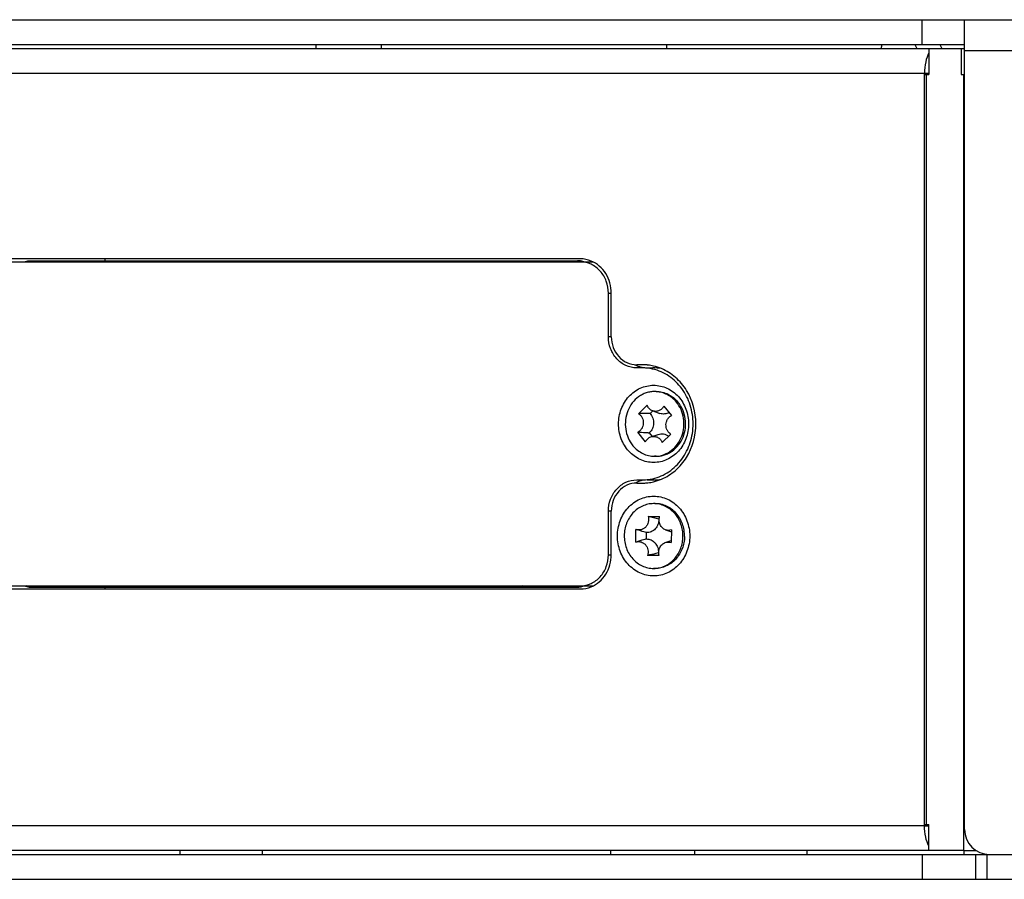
# Model space of a CAD drawing. Header units: millimetres. Extents: x 0 to 420, y 0 to 297.
# Tile 39 of 50: x 262 to 281, y 186 to 203. Entities that reach past the tile are written whole.
import ezdxf

# ---------------------------------------------------------------- set-up
doc = ezdxf.new("R2010")
doc.units = ezdxf.units.MM
doc.header["$LTSCALE"] = 23.1
doc.layers.get('0').update_dxf_attribs({"linetype": 'CONTINUOUS'})
doc.layers.add('02___PRT_ALL_AXES', color=7, linetype='CONTINUOUS')

msp = doc.modelspace()

# ---------------------------------------------------------------- linework, layer by layer
at = {"color": 3, "linetype": 'Continuous'}
for p, q in [((49.031, 202.9976), (293.031, 202.9976)), ((280.5129, 186.7476), (280.5129, 202.9976)), ((256.0482, 202.4226), (280.4431, 202.4226)), ((279.7988, 202.4226), (279.7988, 201.8976)), ((280.4431, 202.4226), (280.4431, 201.8976)), ((293.031, 202.3726), (280.5129, 202.3726)), ((255.8369, 201.9226), (279.7097, 201.9226)), ((279.7097, 186.8226), (279.7097, 201.9226)), ((279.7097, 201.8976), (279.7988, 201.8976)), ((279.746, 186.8476), (279.746, 201.8976)), ((280.4431, 201.8976), (280.5129, 201.8976)), ((280.4959, 186.3226), (280.4959, 201.8976)), ((279.7097, 186.8226), (255.8369, 186.8226)), ((279.7097, 186.8476), (279.7988, 186.8476)), ((279.7988, 186.3226), (279.7988, 186.8476)), ((280.4959, 186.7726), (280.5129, 186.7726)), ((280.4959, 186.3226), (256.0482, 186.3226)), ((281.0129, 186.2476), (295.1685, 186.2476))]:
    msp.add_line(p, q, dxfattribs=at)
at = {"color": 7, "linetype": 'Continuous'}
for p, q in [((279.6648, 202.4976), (279.6648, 202.9976)), ((249.9417, 202.4976), (280.5129, 202.4976)), ((274.53, 202.4976), (274.53, 202.4226)), ((279.5133, 202.4976), (279.5544, 202.4226)), ((280.0171, 202.4976), (280.0581, 202.4226)), ((280.4431, 202.4226), (280.5129, 202.4226)), ((279.7097, 201.9226), (279.7988, 201.9226)), ((263.257, 198.1988), (263.257, 198.1613)), ((261.2437, 198.1363), (273.0572, 198.1363)), ((261.7719, 198.1613), (272.7435, 198.1613)), ((273.3655, 197.5113), (273.4222, 197.5113)), ((273.3655, 196.6363), (273.3655, 197.5113)), ((273.4222, 196.6363), (273.3655, 196.6363)), ((274.0453, 196.0113), (273.932, 196.0113)), ((274.1433, 196.0113), (274.2566, 196.0113)), ((274.3247, 195.5363), (274.293, 195.5363)), ((273.9685, 195.0904), (274.1399, 195.2622)), ((274.4779, 195.2443), (274.6336, 195.0552)), ((274.2548, 195.1473), (274.2016, 195.0939)), ((274.256, 195.1469), (274.4001, 195.0966)), ((274.108, 194.5283), (273.9523, 194.7174)), ((274.1848, 194.706), (274.2431, 194.6352)), ((274.2162, 194.6258), (274.3603, 194.676)), ((274.6174, 194.6823), (274.446, 194.5105)), ((274.3247, 194.2363), (274.293, 194.2363)), ((273.932, 193.7613), (274.0453, 193.7613)), ((274.1433, 193.7613), (274.2566, 193.7613)), ((274.3035, 193.2863), (274.2718, 193.2863)), ((273.4222, 193.1363), (273.3655, 193.1363)), ((273.3655, 192.2613), (273.3655, 193.1363)), ((274.161, 193.0298), (274.3925, 193.0263)), ((274.3827, 192.9761), (274.3762, 192.9762)), ((273.9152, 192.514), (273.9184, 192.7695)), ((273.9245, 192.7673), (273.9184, 192.7695)), ((273.9245, 192.7672), (273.9389, 192.7622)), ((274.1239, 192.7055), (274.1222, 192.5766)), ((274.5136, 192.7582), (274.628, 192.7183)), ((274.6285, 192.7586), (274.6252, 192.5031)), ((273.9152, 192.514), (273.9163, 192.5144)), ((274.5054, 192.5054), (274.6258, 192.5474)), ((274.3677, 192.2982), (274.3738, 192.2981)), ((273.3655, 192.2613), (273.4222, 192.2613)), ((274.3827, 192.2428), (274.1511, 192.2464)), ((274.3035, 191.9863), (274.2718, 191.9863)), ((261.2437, 191.6363), (273.0572, 191.6363)), ((261.7719, 191.6113), (272.7435, 191.6113)), ((263.257, 191.6113), (263.257, 191.5738)), ((279.7097, 186.8226), (279.7988, 186.8226)), ((249.5299, 186.2476), (281.0129, 186.2476)), ((264.7644, 186.3226), (264.7644, 186.2476)), ((266.4159, 186.3226), (266.4159, 186.2476)), ((273.4158, 186.2476), (273.4158, 186.3226)), ((275.0894, 186.3226), (275.0894, 186.2476)), ((277.356, 186.2476), (277.356, 186.3226)), ((279.6622, 186.2476), (279.6622, 185.7476)), ((280.4959, 186.3226), (280.7504, 186.3226)), ((280.4975, 186.3226), (280.4975, 186.2476)), ((280.7292, 186.2476), (280.7292, 185.7476)), ((280.9565, 186.2476), (280.9565, 185.7476)), ((46.7935, 185.7476), (295.2935, 185.7476))]:
    msp.add_line(p, q, dxfattribs=at)
for centre, radius, start, end in [((272.7434, 197.8202), 0.3411, 79.93063, 89.98956), ((272.7431, 197.8187), 0.3426, 74.68959, 79.91685), ((272.7418, 197.949), 0.2126, 65.4217, 72.72551), ((272.7401, 197.945), 0.2169, 62.14165, 65.43276), ((272.7401, 197.8085), 0.3533, 68.26295, 74.66269), ((273.0103, 197.6226), 0.5137, 83.91896, 89.99019), ((274.1503, 196.5486), 0.5384, 242.00283, 248.87317), ((274.1458, 196.5373), 0.5262, 248.87674, 255.85462), ((274.144, 196.5306), 0.5193, 255.87264, 257.96384), ((274.1439, 196.5303), 0.5191, 257.9636, 262.86483), ((274.0446, 195.0796), 0.9317, 77.11003, 89.96126), ((274.1434, 196.5258), 0.5144, 262.86077, 269.98657), ((274.0443, 195.0783), 0.9331, 76.8073, 77.10811), ((274.2561, 195.0814), 0.9299, 79.18184, 89.97221), ((274.2929, 195.0019), 0.5345, 86.60758, 89.99481), ((274.1574, 188.8275), 6.2665, 89.59605, 89.84174), ((274.3319, 200.5661), 5.862, 268.3146, 268.56157), ((274.293, 194.7701), 0.5337, 269.99655, 273.39659), ((274.1503, 193.224), 0.5384, 111.12683, 117.99717), ((274.1458, 193.2354), 0.5262, 104.14538, 111.12326), ((274.144, 193.242), 0.5193, 102.03616, 104.12736), ((274.1439, 193.2423), 0.5191, 97.13517, 102.0364), ((274.0446, 194.693), 0.9317, 270.03874, 282.88997), ((274.1434, 193.2469), 0.5144, 90.01343, 97.13923), ((274.0443, 194.6944), 0.9331, 282.89189, 283.1927), ((274.2561, 194.6913), 0.9299, 270.02779, 280.81816), ((274.2718, 192.7525), 0.5338, 86.60161, 90.00209), ((270.7862, 179.0159), 14.4146, 75.57848, 76.45997), ((274.1398, 192.9187), 0.2138, 265.7166, 266.47992), ((274.1317, 192.3632), 0.2136, 91.8217, 92.52772), ((274.2718, 192.5206), 0.5343, 270.00437, 273.39987), ((274.2718, 192.5212), 0.5349, 273.39951, 273.63454), ((272.7434, 191.9525), 0.3411, 270.01044, 280.06937), ((272.7431, 191.9539), 0.3426, 280.08315, 285.31041), ((272.7418, 191.8237), 0.2126, 287.27449, 294.5783), ((272.7401, 191.8276), 0.2169, 294.56724, 297.85835), ((272.7401, 191.9641), 0.3533, 285.33731, 291.73705), ((273.0103, 192.15), 0.5137, 270.00981, 276.08104)]:
    msp.add_arc(centre, radius, start, end, dxfattribs=at)
at = {"color": 3, "linetype": 'Continuous'}
msp.add_arc((281.0129, 186.7476), 0.5, 180, 270, dxfattribs=at)
at = {"color": 7, "linetype": 'Continuous'}
for centre, start_param, end_param in [((279.9009, 202.1063), 1.3680041, 1.4072712), ((279.9009, 202.83), -4.5404192, -4.5250453)]:
    msp.add_ellipse(centre, major_axis=(0, 1.9425), ratio=0.5533981, start_param=start_param, end_param=end_param, dxfattribs=at)
at = {"color": 3, "linetype": 'Continuous'}
for points, knots in [([(279.7986, 202.3301), (279.7663, 202.2757), (279.7229, 202.1395), (279.7097, 201.9994), (279.7097, 201.9226)], [0, 0, 0, 0, 0.4516088, 1, 1, 1, 1]), ([(273.5468, 192.6363), (273.5468, 192.74), (273.5834, 192.9468), (273.7418, 193.2122), (273.983, 193.3931), (274.2718, 193.4576), (274.5607, 193.3931), (274.8018, 193.2122), (274.9603, 192.9468), (274.9969, 192.74), (274.9969, 192.6363)], [0, 0, 0, 0, 0.1306245, 0.2580191, 0.3807253, 0.5, 0.6192747, 0.7419809, 0.8693755, 1, 1, 1, 1]), ([(274.9969, 192.6363), (274.9969, 192.5326), (274.9603, 192.3258), (274.8018, 192.0605), (274.5607, 191.8795), (274.2718, 191.815), (273.983, 191.8795), (273.7418, 192.0605), (273.5834, 192.3258), (273.5468, 192.5326), (273.5468, 192.6363)], [0, 0, 0, 0, 0.1306245, 0.2580191, 0.3807253, 0.5, 0.6192747, 0.7419809, 0.8693755, 1, 1, 1, 1]), ([(279.7986, 186.415), (279.7663, 186.4694), (279.7229, 186.6057), (279.7097, 186.7457), (279.7097, 186.8226)], [0, 0, 0, 0, 0.4516088, 1, 1, 1, 1])]:
    msp.add_open_spline(points, degree=3, knots=knots, dxfattribs=at)
at = {"color": 7, "linetype": 'Continuous'}
for points, knots in [([(261.6445, 198.1367), (261.6746, 198.1487), (261.7175, 198.1592), (261.761, 198.1613), (261.7719, 198.1613)], [0, 0, 0, 0, 0.7470527, 1, 1, 1, 1]), ([(261.6921, 198.1372), (261.6985, 198.1411), (261.7231, 198.1544), (261.7514, 198.1613), (261.7719, 198.1613)], [0, 0, 0, 0, 0.2657486, 1, 1, 1, 1]), ([(271.6389, 198.1372), (271.6452, 198.1411), (271.6698, 198.1544), (271.6981, 198.1613), (271.7187, 198.1613)], [0, 0, 0, 0, 0.2657486, 1, 1, 1, 1]), ([(271.7187, 198.1613), (271.7439, 198.1613), (271.7782, 198.1548), (271.809, 198.1408), (271.8165, 198.1368)], [0, 0, 0, 0, 0.7468912, 1, 1, 1, 1]), ([(273.3655, 197.5113), (273.3655, 197.5923), (273.337, 197.7539), (273.2131, 197.9612), (273.025, 198.1026), (272.8731, 198.1363), (272.7991, 198.1363)], [0, 0, 0, 0, 0.2612433, 0.5160371, 0.7614432, 1, 1, 1, 1]), ([(273.932, 196.0113), (273.858, 196.0113), (273.7061, 196.0451), (273.518, 196.1864), (273.3941, 196.3938), (273.3655, 196.5553), (273.3655, 196.6363)], [0, 0, 0, 0, 0.2385568, 0.4839629, 0.7387567, 1, 1, 1, 1]), ([(274.2572, 193.7859), (274.371, 193.8126), (274.5935, 193.9116), (274.8565, 194.1695), (275.0261, 194.5071), (275.0844, 194.8863), (275.0261, 195.2655), (274.8565, 195.6032), (274.5935, 195.861), (274.371, 195.9601), (274.2572, 195.9867)], [0, 0, 0, 0, 0.1196385, 0.2429776, 0.3702539, 0.5, 0.6297461, 0.7570224, 0.8803615, 1, 1, 1, 1]), ([(273.5694, 194.8863), (273.5694, 194.9868), (273.6049, 195.1871), (273.7584, 195.4442), (273.992, 195.6195), (274.2718, 195.682), (274.5516, 195.6195), (274.7853, 195.4442), (274.9388, 195.1871), (274.9742, 194.9868), (274.9742, 194.8863)], [0, 0, 0, 0, 0.1306217, 0.258019, 0.3807245, 0.5, 0.6192755, 0.7419809, 0.8693783, 1, 1, 1, 1]), ([(274.293, 195.5363), (274.2647, 195.5363), (274.2078, 195.5318), (274.1244, 195.5115), (274.0446, 195.4782), (273.9446, 195.4171), (273.8365, 195.3115), (273.7461, 195.1513), (273.7005, 194.9699), (273.7033, 194.7818), (273.7541, 194.6021), (273.8185, 194.4959), (273.857, 194.4492)], [0, 0, 0, 0, 0.0589062, 0.1180735, 0.1777383, 0.2380905, 0.3609726, 0.4872361, 0.6159765, 0.745554, 0.8740886, 1, 1, 1, 1]), ([(274.729, 195.3234), (274.7035, 195.3543), (274.6471, 195.4109), (274.5482, 195.4767), (274.4394, 195.5202), (274.3628, 195.5331), (274.3246, 195.5354)], [0, 0, 0, 0, 0.2561292, 0.5074988, 0.7549679, 1, 1, 1, 1]), ([(274.3247, 195.5363), (274.3655, 195.5363), (274.448, 195.5268), (274.5657, 195.4846), (274.6728, 195.4165), (274.7335, 195.3564), (274.7607, 195.3234)], [0, 0, 0, 0, 0.2450798, 0.4923747, 0.7436608, 1, 1, 1, 1]), ([(274.256, 195.1469), (274.2431, 195.1513), (274.2181, 195.1635), (274.1853, 195.1898), (274.1584, 195.2231), (274.1452, 195.2487), (274.1399, 195.2622)], [0, 0, 0, 0, 0.2427172, 0.4900476, 0.7425752, 1, 1, 1, 1]), ([(274.4779, 195.2443), (274.4676, 195.2239), (274.4408, 195.1867), (274.3848, 195.1484), (274.32, 195.1331), (274.2763, 195.1398), (274.256, 195.1469)], [0, 0, 0, 0, 0.2595044, 0.5105625, 0.7556025, 1, 1, 1, 1]), ([(274.3246, 194.2373), (274.3799, 194.2405), (274.4912, 194.2649), (274.6404, 194.3507), (274.7616, 194.4784), (274.8457, 194.6376), (274.8864, 194.8159), (274.881, 194.9995), (274.8298, 195.1744), (274.7665, 195.2778), (274.729, 195.3234)], [0, 0, 0, 0, 0.1178329, 0.2378433, 0.3610862, 0.4875782, 0.6163636, 0.7458397, 0.8742148, 1, 1, 1, 1]), ([(274.3247, 194.2363), (274.353, 194.2363), (274.4099, 194.2409), (274.4932, 194.2611), (274.5731, 194.2944), (274.6731, 194.3555), (274.7811, 194.4612), (274.8715, 194.6213), (274.9171, 194.8028), (274.9143, 194.9909), (274.8636, 195.1705), (274.7991, 195.2767), (274.7607, 195.3234)], [0, 0, 0, 0, 0.0589062, 0.1180735, 0.1777383, 0.2380906, 0.3609729, 0.4872364, 0.6159768, 0.7455541, 0.8740883, 1, 1, 1, 1]), ([(273.9685, 195.0904), (273.9839, 195.0809), (274.0125, 195.057), (274.0442, 195.0103), (274.0631, 194.9561), (274.0678, 194.8983), (274.0581, 194.8412), (274.0346, 194.7891), (273.999, 194.746), (273.9685, 194.7252), (273.9523, 194.7174)], [0, 0, 0, 0, 0.1212183, 0.2457331, 0.372997, 0.5016705, 0.6300419, 0.7564802, 0.8798726, 1, 1, 1, 1]), ([(274.1747, 195.0941), (274.1578, 195.0941), (274.089, 195.094), (274.0203, 195.0926), (273.9685, 195.0904)], [0, 0, 0, 0, 0.2464764, 1, 1, 1, 1]), ([(274.2016, 195.0939), (274.2134, 195.081), (274.2347, 195.0523), (274.2651, 194.9871), (274.2786, 194.8957), (274.2573, 194.8058), (274.2213, 194.744), (274.1977, 194.7176), (274.1848, 194.706)], [0, 0, 0, 0, 0.1229827, 0.2481971, 0.5014907, 0.7538983, 0.8781468, 1, 1, 1, 1]), ([(274.5837, 195.1158), (274.5699, 195.1076), (274.5408, 195.0941), (274.4939, 195.0839), (274.4461, 195.0842), (274.415, 195.0914), (274.4001, 195.0966)], [0, 0, 0, 0, 0.2524348, 0.5019184, 0.7503963, 1, 1, 1, 1]), ([(274.6174, 194.6823), (274.602, 194.6917), (274.5734, 194.7157), (274.5417, 194.7623), (274.5229, 194.8166), (274.5181, 194.8744), (274.5278, 194.9314), (274.5513, 194.9835), (274.5869, 195.0266), (274.6174, 195.0474), (274.6336, 195.0552)], [0, 0, 0, 0, 0.1212183, 0.2457331, 0.372997, 0.5016705, 0.6300419, 0.7564802, 0.8798726, 1, 1, 1, 1]), ([(274.9742, 194.8863), (274.9742, 194.7859), (274.9388, 194.5856), (274.7853, 194.3284), (274.5516, 194.1532), (274.2718, 194.0907), (273.992, 194.1532), (273.7584, 194.3284), (273.6049, 194.5856), (273.5694, 194.7859), (273.5694, 194.8863)], [0, 0, 0, 0, 0.1306217, 0.258019, 0.3807245, 0.5, 0.6192755, 0.7419809, 0.8693783, 1, 1, 1, 1]), ([(274.1595, 194.7067), (274.1424, 194.7072), (274.0733, 194.7095), (274.0043, 194.7133), (273.9523, 194.7174)], [0, 0, 0, 0, 0.2466732, 1, 1, 1, 1]), ([(274.3602, 194.676), (274.3778, 194.6822), (274.4147, 194.69), (274.4711, 194.687), (274.5252, 194.6695), (274.5575, 194.649), (274.5722, 194.637)], [0, 0, 0, 0, 0.2485337, 0.4961873, 0.7458753, 1, 1, 1, 1]), ([(273.857, 194.4492), (273.8841, 194.4162), (273.9448, 194.3561), (274.0519, 194.288), (274.1696, 194.2459), (274.2521, 194.2363), (274.2929, 194.2363)], [0, 0, 0, 0, 0.2563379, 0.5076258, 0.7549202, 1, 1, 1, 1]), ([(274.108, 194.5283), (274.1194, 194.5508), (274.1496, 194.5915), (274.1933, 194.6178), (274.2162, 194.6258)], [0, 0, 0, 0, 0.5090526, 1, 1, 1, 1]), ([(274.2162, 194.6258), (274.2379, 194.6333), (274.2849, 194.6399), (274.3539, 194.6206), (274.4114, 194.5757), (274.437, 194.5333), (274.446, 194.5105)], [0, 0, 0, 0, 0.2434086, 0.4879518, 0.7394838, 1, 1, 1, 1]), ([(273.3655, 193.1363), (273.3655, 193.2173), (273.3941, 193.3789), (273.518, 193.5862), (273.7061, 193.7276), (273.858, 193.7613), (273.932, 193.7613)], [0, 0, 0, 0, 0.2612433, 0.5160371, 0.7614432, 1, 1, 1, 1]), ([(274.2718, 193.2863), (274.2336, 193.2863), (274.1567, 193.278), (274.0461, 193.2412), (273.9442, 193.1814), (273.8548, 193.1012), (273.7812, 193.0035), (273.7262, 192.8921), (273.6918, 192.7713), (273.6833, 192.6874), (273.6828, 192.6453)], [0, 0, 0, 0, 0.1189583, 0.2388601, 0.3604884, 0.4843419, 0.6105696, 0.7389676, 0.8690192, 1, 1, 1, 1]), ([(274.8926, 192.6273), (274.8931, 192.6701), (274.8865, 192.7558), (274.854, 192.8796), (274.8, 192.9941), (274.7265, 193.0948), (274.6364, 193.1777), (274.5332, 193.2395), (274.4207, 193.2777), (274.3424, 193.2863), (274.3035, 193.2863)], [0, 0, 0, 0, 0.1309278, 0.2610144, 0.3894916, 0.5157964, 0.6396905, 0.7613047, 0.88114, 1, 1, 1, 1]), ([(274.8609, 192.6273), (274.8614, 192.6687), (274.8553, 192.7514), (274.8249, 192.8714), (274.7744, 192.983), (274.7056, 193.082), (274.6208, 193.1649), (274.5232, 193.2286), (274.4162, 193.2706), (274.341, 193.2831), (274.3035, 193.2854)], [0, 0, 0, 0, 0.130703, 0.2606232, 0.3890357, 0.5153944, 0.6394382, 0.761235, 0.8811903, 1, 1, 1, 1]), ([(274.161, 193.0298), (274.1663, 193.0117), (274.1724, 192.9739), (274.1673, 192.917), (274.1486, 192.8637), (274.1174, 192.8177), (274.076, 192.7826), (274.0274, 192.7611), (273.9751, 192.755), (273.9407, 192.7616), (273.9245, 192.7673)], [0, 0, 0, 0, 0.1307135, 0.2616609, 0.391173, 0.5179317, 0.6413758, 0.761907, 0.8808285, 1, 1, 1, 1]), ([(274.3762, 192.9762), (274.3775, 192.9404), (274.3667, 192.8684), (274.3206, 192.7906), (274.2687, 192.7447), (274.2243, 192.72), (274.1763, 192.706), (274.1431, 192.7043), (274.1267, 192.7053)], [0, 0, 0, 0, 0.260819, 0.5150784, 0.6391483, 0.7608615, 0.8808228, 1, 1, 1, 1]), ([(274.5136, 192.7582), (274.5015, 192.7624), (274.4779, 192.7737), (274.4467, 192.7977), (274.4205, 192.8281), (274.3934, 192.8756), (274.377, 192.9439), (274.3841, 193), (274.3925, 193.0263)], [0, 0, 0, 0, 0.1188436, 0.2397816, 0.3631146, 0.4887517, 0.7438306, 1, 1, 1, 1]), ([(274.1239, 192.7055), (274.1084, 192.7097), (274.0463, 192.7271), (273.9846, 192.7463), (273.9389, 192.7622)], [0, 0, 0, 0, 0.24886, 1, 1, 1, 1]), ([(274.6285, 192.7586), (274.6102, 192.7521), (274.5711, 192.7451), (274.5319, 192.7518), (274.5136, 192.7582)], [0, 0, 0, 0, 0.5000644, 1, 1, 1, 1]), ([(273.6828, 192.6453), (273.6823, 192.6025), (273.6888, 192.5169), (273.7214, 192.393), (273.7754, 192.2785), (273.8489, 192.1778), (273.9389, 192.0949), (274.0422, 192.0331), (274.1546, 191.9949), (274.233, 191.9863), (274.2719, 191.9863)], [0, 0, 0, 0, 0.1309274, 0.261015, 0.3894918, 0.5157967, 0.6396907, 0.7613047, 0.88114, 1, 1, 1, 1]), ([(273.9163, 192.5144), (273.9328, 192.5202), (273.9676, 192.5267), (274.0205, 192.5203), (274.0697, 192.498), (274.1112, 192.4619), (274.142, 192.4148), (274.1601, 192.3604), (274.164, 192.3027), (274.157, 192.2646), (274.1511, 192.2464)], [0, 0, 0, 0, 0.1190952, 0.2379726, 0.3585231, 0.4820546, 0.6089335, 0.738533, 0.8694628, 1, 1, 1, 1]), ([(274.1222, 192.5766), (274.1052, 192.5721), (274.0369, 192.5535), (273.9691, 192.5328), (273.9189, 192.5153)], [0, 0, 0, 0, 0.2486088, 1, 1, 1, 1]), ([(274.1249, 192.5767), (274.1413, 192.5772), (274.1745, 192.5745), (274.2222, 192.559), (274.2659, 192.533), (274.3167, 192.4856), (274.3608, 192.4065), (274.3699, 192.3341), (274.3677, 192.2982)], [0, 0, 0, 0, 0.119026, 0.238971, 0.3607672, 0.4849672, 0.7394097, 1, 1, 1, 1]), ([(274.8926, 192.6273), (274.892, 192.5852), (274.8836, 192.5013), (274.8491, 192.3805), (274.7941, 192.2691), (274.7206, 192.1714), (274.6312, 192.0912), (274.5293, 192.0315), (274.4187, 191.9946), (274.3417, 191.9863), (274.3035, 191.9863)], [0, 0, 0, 0, 0.1309813, 0.2610323, 0.3894308, 0.5156584, 0.6395117, 0.7611399, 0.8810417, 1, 1, 1, 1]), ([(274.3057, 191.9874), (274.3425, 191.9897), (274.4161, 192.0021), (274.5209, 192.043), (274.6168, 192.1047), (274.7006, 192.185), (274.7692, 192.2809), (274.8204, 192.3892), (274.8525, 192.506), (274.8604, 192.5868), (274.8609, 192.6273)], [0, 0, 0, 0, 0.1189035, 0.2389295, 0.3607489, 0.4847609, 0.6110479, 0.7393813, 0.8692581, 1, 1, 1, 1]), ([(274.3827, 192.2428), (274.375, 192.2689), (274.3693, 192.3241), (274.3865, 192.3909), (274.4135, 192.4372), (274.4396, 192.4668), (274.4704, 192.4903), (274.4935, 192.5012), (274.5054, 192.5054)], [0, 0, 0, 0, 0.2564292, 0.5114197, 0.6369622, 0.7602259, 0.8811387, 1, 1, 1, 1]), ([(274.5054, 192.5054), (274.5245, 192.5121), (274.5656, 192.5188), (274.6063, 192.5105), (274.6252, 192.5031)], [0, 0, 0, 0, 0.4996978, 1, 1, 1, 1]), ([(274.3677, 192.2982), (274.35, 192.2938), (274.278, 192.2761), (274.2058, 192.2589), (274.1511, 192.2464)], [0, 0, 0, 0, 0.2446007, 1, 1, 1, 1]), ([(272.7991, 191.6363), (272.8731, 191.6363), (273.025, 191.6701), (273.2131, 191.8114), (273.337, 192.0188), (273.3655, 192.1803), (273.3655, 192.2613)], [0, 0, 0, 0, 0.2385568, 0.4839629, 0.7387567, 1, 1, 1, 1]), ([(261.6445, 191.636), (261.6746, 191.624), (261.7175, 191.6134), (261.761, 191.6113), (261.7719, 191.6113)], [0, 0, 0, 0, 0.7470527, 1, 1, 1, 1]), ([(261.7719, 191.6113), (261.7652, 191.6113), (261.7372, 191.6134), (261.7103, 191.6243), (261.6921, 191.6355)], [0, 0, 0, 0, 0.2403705, 1, 1, 1, 1]), ([(271.7187, 191.6113), (271.7119, 191.6113), (271.6839, 191.6134), (271.657, 191.6243), (271.6389, 191.6355)], [0, 0, 0, 0, 0.2403705, 1, 1, 1, 1]), ([(271.7187, 191.6113), (271.7439, 191.6113), (271.7782, 191.6178), (271.809, 191.6318), (271.8165, 191.6358)], [0, 0, 0, 0, 0.7468912, 1, 1, 1, 1])]:
    msp.add_open_spline(points, degree=3, knots=knots, dxfattribs=at)
for points in [[(272.7435, 198.1613), (272.7642, 198.1613), (272.7851, 198.1581), (272.8049, 198.152)], [(272.7435, 191.6113), (272.7642, 191.6113), (272.7851, 191.6145), (272.8049, 191.6207)]]:
    msp.add_open_spline(points, degree=3, dxfattribs=at)
at = {"layer": '02___PRT_ALL_AXES', "color": 3, "linetype": 'Continuous'}
for p, q in [((267.4935, 202.4976), (267.4935, 202.4226)), ((268.806, 202.4976), (268.806, 202.4226)), ((272.7991, 198.1988), (261.2437, 198.1988)), ((273.4222, 196.6363), (273.4222, 197.5113)), ((274.0453, 196.0738), (273.932, 196.0738)), ((273.932, 193.6988), (274.0453, 193.6988)), ((273.4222, 192.2613), (273.4222, 193.1363)), ((261.2437, 191.5738), (272.7991, 191.5738))]:
    msp.add_line(p, q, dxfattribs=at)
for centre, radius, start, end in [((274.0451, 195.0977), 0.9761, 84.24426, 89.9918), ((274.0446, 195.0919), 0.9819, 83.34743, 84.24874), ((274.0441, 195.0884), 0.9855, 76.80867, 83.34357), ((274.0395, 195.0715), 1.003, 67.02738, 76.7726), ((274.0451, 194.6749), 0.9761, 270.0082, 275.75574), ((274.0446, 194.6807), 0.9819, 275.75126, 276.65257), ((274.0441, 194.6842), 0.9855, 276.65643, 283.19133), ((274.0395, 194.7011), 1.003, 283.2274, 292.97262)]:
    msp.add_arc(centre, radius, start, end, dxfattribs=at)
for points in [[(273.0187, 198.1547), (272.9498, 198.1834), (272.8738, 198.1988), (272.7991, 198.1988)], [(272.7991, 191.5738), (272.8738, 191.5738), (272.9498, 191.5893), (273.0187, 191.6179)]]:
    msp.add_open_spline(points, degree=3, dxfattribs=at)
for points, knots in [([(273.4222, 197.5113), (273.4222, 197.6468), (273.365, 197.8547), (273.1908, 198.0594), (273.078, 198.13), (273.0187, 198.1547)], [0, 0, 0, 0, 0.5097214, 0.7584246, 1, 1, 1, 1]), ([(273.4222, 196.6363), (273.4222, 196.5634), (273.4479, 196.418), (273.5594, 196.2314), (273.7287, 196.1042), (273.8654, 196.0738), (273.932, 196.0738)], [0, 0, 0, 0, 0.2612554, 0.5160374, 0.7614319, 1, 1, 1, 1]), ([(274.431, 193.7777), (274.5327, 193.8208), (274.7258, 193.9431), (275.0238, 194.2971), (275.1872, 194.8863), (275.0238, 195.4756), (274.7258, 195.8295), (274.5327, 195.9519), (274.431, 195.9949)], [0, 0, 0, 0, 0.1208112, 0.2451695, 0.5, 0.7548305, 0.8791888, 1, 1, 1, 1]), ([(273.932, 193.6988), (273.8654, 193.6988), (273.7287, 193.6684), (273.5594, 193.5412), (273.4479, 193.3546), (273.4222, 193.2092), (273.4222, 193.1363)], [0, 0, 0, 0, 0.2385681, 0.4839626, 0.7387446, 1, 1, 1, 1]), ([(273.0187, 191.6179), (273.078, 191.6426), (273.1908, 191.7132), (273.365, 191.9179), (273.4222, 192.1258), (273.4222, 192.2613)], [0, 0, 0, 0, 0.2415754, 0.4902786, 1, 1, 1, 1])]:
    msp.add_open_spline(points, degree=3, knots=knots, dxfattribs=at)

doc.saveas('drawing.dxf')
